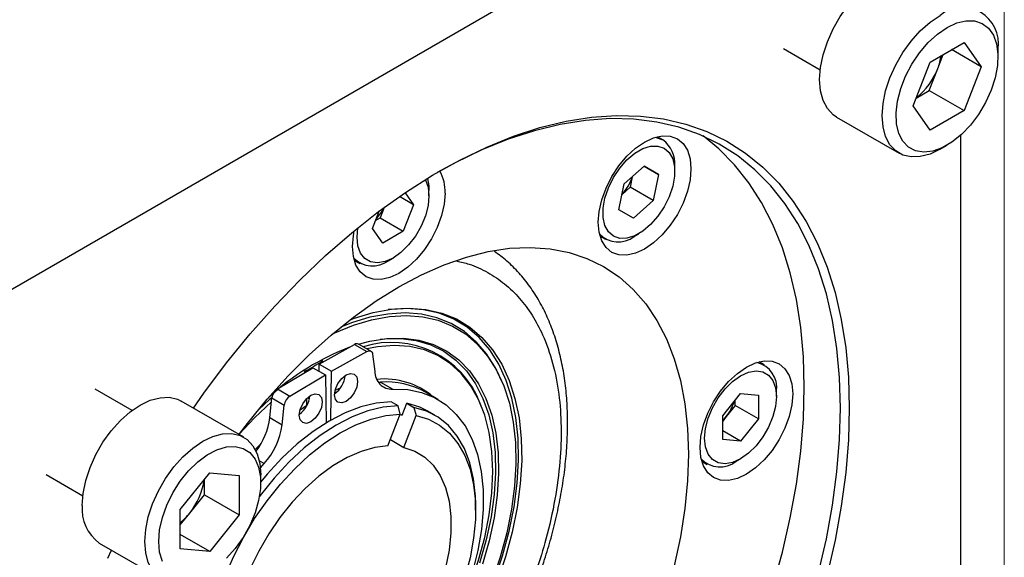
# Model space of a CAD drawing. Header units: millimetres. Extents: x 0 to 864, y 0 to 559.
# Tile 18 of 19: x 804 to 864, y 454 to 487. Entities that reach past the tile are written whole.
import ezdxf

# ---------------------------------------------------------------- set-up
doc = ezdxf.new("R2010")
doc.units = ezdxf.units.MM
doc.header["$LTSCALE"] = 2
doc.linetypes.add('SLD-Solid', pattern=[0])

# ---------------------------------------------------------------- blocks, each defined once
blk = doc.blocks.new('Block2')
at = {"color": 7, "linetype": 'SLD-Solid', "lineweight": 18}
blk.add_line((863.6, 558.8), (863.6, 0), dxfattribs=at)

msp = doc.modelspace()

# ---------------------------------------------------------------- linework, layer by layer
for p, q in [((856.3955, 501.5269), (801.8439, 470.035)), ((859.0672, 484.5859), (861.1428, 485.784)), ((861.1428, 485.784), (862.1805, 484.3075)), ((850.1198, 485.4096), (852.3623, 484.115)), ((859.5403, 484.1947), (859.8724, 485.0507)), ((862.1805, 484.3075), (860.3828, 485.3453)), ((863.2163, 484.9054), (863.2163, 485.3952)), ((858.0294, 481.9111), (859.0672, 484.5859)), ((859.0214, 482.8574), (859.5403, 484.1947)), ((862.1805, 484.3075), (861.1428, 481.6327)), ((858.2162, 482.3925), (859.0214, 482.8574)), ((859.0214, 482.8574), (861.1428, 481.6327)), ((859.0672, 480.4346), (858.0294, 481.9111)), ((861.1428, 481.6327), (859.0672, 480.4346)), ((853.3625, 481.2283), (857.1809, 479.024)), ((842.7583, 479.8446), (842.4264, 480.0363)), ((860.9395, 436.4365), (860.9395, 480.1299)), ((859.6813, 479.2718), (860.1055, 479.5168)), ((840.4048, 477.1621), (841.6158, 478.2359)), ((842.5023, 477.724), (841.6157, 478.2358)), ((841.6158, 478.2359), (842.5023, 477.724)), ((843.4833, 477.9156), (843.4833, 478.2422)), ((840.0803, 475.5764), (840.4048, 477.1621)), ((840.895, 477.5968), (840.7636, 476.9546)), ((842.5023, 477.724), (842.1778, 476.1382)), ((827.0314, 476.6202), (827.545, 475.8894)), ((828.4833, 476.4311), (828.4833, 476.7576)), ((840.7636, 476.9546), (840.2733, 476.52)), ((842.1778, 476.1382), (840.7636, 476.9546)), ((827.545, 475.8894), (826.6865, 476.385)), ((842.1778, 476.1382), (840.9668, 475.0644)), ((825.0375, 474.4419), (825.4449, 475.4919)), ((825.7466, 475.7156), (825.5039, 475.0901)), ((827.545, 475.8894), (826.9181, 474.2737)), ((840.9668, 475.0644), (840.0803, 475.5764)), ((825.227, 474.9303), (825.5039, 475.0901)), ((825.5039, 475.0901), (826.9181, 474.2737)), ((825.6644, 473.55), (825.0375, 474.4419)), ((826.9181, 474.2737), (825.6644, 473.55)), ((838.9266, 473.9739), (839.2586, 473.7823)), ((841.0088, 473.9558), (841.2916, 474.1191)), ((823.9266, 472.4894), (824.2586, 472.2978)), ((826.0088, 472.4713), (826.2916, 472.6346)), ((825.4988, 467.6767), (825.5609, 467.6843)), ((821.7855, 466.1586), (823.9465, 467.3632)), ((822.5399, 465.7232), (824.7008, 466.9278)), ((823.9465, 467.3632), (824.7008, 466.9278)), ((824.9447, 466.9491), (824.1904, 467.3845)), ((825.0453, 466.7717), (825.1737, 465.7197)), ((819.2474, 464.6505), (821.4083, 465.9409)), ((821.4083, 465.9409), (822.1627, 465.5054)), ((821.7791, 465.7268), (821.7855, 466.1586)), ((821.7855, 466.1586), (822.5399, 465.7232)), ((822.4959, 462.7426), (822.5399, 465.7232)), ((848.9715, 466.11), (848.6396, 466.3016)), ((820.0017, 464.215), (822.1627, 465.5054)), ((822.1627, 465.5054), (822.2067, 462.5728)), ((810.3621, 463.3334), (808.1196, 464.6279)), ((819.2474, 464.6505), (820.0017, 464.215)), ((822.7683, 464.584), (823.0851, 464.7134)), ((825.3963, 465.066), (825.5258, 465.0655)), ((825.5258, 465.0655), (826.2801, 464.63)), ((832.9919, 464.9843), (832.9381, 465.1158)), ((818.7746, 462.8966), (818.9029, 464.0967)), ((818.9029, 464.0967), (819.6573, 463.6613)), ((821.0348, 463.65), (821.0348, 464.0746)), ((821.0707, 464.1092), (821.1898, 464.0405)), ((822.8544, 464.4539), (822.7363, 464.4172)), ((829.0354, 464.0112), (828.2811, 464.4467)), ((846.4187, 463.0126), (847.5045, 464.3633)), ((847.176, 463.6349), (847.176, 463.9547)), ((847.5045, 464.3633), (848.5902, 464.2662)), ((848.5902, 464.2662), (848.5902, 462.8185)), ((849.6965, 464.181), (849.6965, 464.5075)), ((817.1805, 461.7065), (813.3621, 463.9108)), ((819.5289, 462.4611), (819.6573, 463.6613)), ((820.6217, 463.3714), (821.0348, 463.65)), ((826.5991, 463.6118), (826.1744, 463.857)), ((826.7335, 463.1083), (826.5991, 463.6118)), ((826.8558, 463.0413), (827.1388, 463.7707)), ((827.1388, 463.7707), (827.5635, 463.5256)), ((827.5635, 463.5256), (827.6979, 463.0221)), ((831.6708, 463.6389), (831.617, 463.7704)), ((847.176, 463.6349), (846.6331, 462.9595)), ((848.5902, 462.8185), (847.176, 463.6349)), ((818.7746, 462.8966), (819.5289, 462.4611)), ((825.9822, 461.1719), (826.7335, 463.1083)), ((826.7279, 463.0938), (826.8652, 463.0655)), ((826.784, 463.0828), (826.8558, 463.0413)), ((826.9466, 461.0857), (827.6979, 463.0221)), ((828.8473, 463.0499), (828.4226, 463.295)), ((846.4187, 461.5649), (846.4187, 463.0126)), ((846.6331, 462.9595), (846.4187, 462.6928)), ((848.5902, 462.8185), (847.5045, 461.4678)), ((826.1314, 461.5563), (826.9466, 461.0857)), ((847.5045, 461.4678), (846.4187, 462.0946)), ((847.5045, 461.4678), (846.4187, 461.5649)), ((847.222, 460.2212), (847.5048, 460.3845)), ((818.4224, 460.0938), (818.1303, 460.2625)), ((818.1962, 459.8397), (818.4224, 460.0938)), ((845.1398, 460.2393), (845.4718, 460.0477)), ((805.1198, 459.4317), (807.3623, 458.1371)), ((813.3075, 457.2921), (815.105, 459.5281)), ((814.7811, 458.1952), (814.7811, 459.1252)), ((815.105, 459.5281), (816.9024, 459.3674)), ((816.9024, 459.3674), (816.9024, 456.9706)), ((818.2163, 458.9274), (818.2163, 459.4173)), ((813.8824, 457.0772), (814.7811, 458.1952)), ((814.7811, 458.1952), (816.9024, 456.9706)), ((831.3331, 457.2447), (831.3331, 457.5557)), ((813.3075, 454.8953), (813.3075, 457.2921)), ((813.3075, 456.3621), (813.8824, 457.0772)), ((816.9024, 456.9706), (815.105, 454.7346)), ((815.105, 454.7346), (813.3075, 455.7723)), ((808.3625, 455.2503), (812.1809, 453.046)), ((815.105, 454.7346), (813.3075, 454.8953))]:
    msp.add_line(p, q)
at = {"flags": 128}
for points in [[(853.3625, 481.2283), (853.154, 481.3707), (852.8005, 481.7496), (852.54, 482.2442), (852.3805, 482.8396), (852.3268, 483.5175), (852.3805, 484.2575), (852.54, 485.037), (852.8005, 485.8323), (853.154, 486.6193), (853.5897, 487.3741), (854.0946, 488.0737), (854.6531, 488.6969), (855.2484, 489.2248), (855.8623, 489.6412)], [(859.6813, 479.2718), (859.6807, 479.2715), (859.0668, 478.9791), (858.4715, 478.8197), (857.913, 478.798), (857.4081, 478.9147), (856.9723, 479.1664), (856.6189, 479.5453), (856.3584, 480.0399), (856.1989, 480.6353), (856.1452, 481.3132), (856.1989, 482.0532), (856.3584, 482.8327), (856.6189, 483.628), (856.9723, 484.415), (857.4081, 485.1698), (857.913, 485.8694), (858.4715, 486.4926), (859.0668, 487.0205), (859.6807, 487.4369), (859.6807, 487.4369)], [(860.105, 486.7021), (860.6938, 486.9771), (861.2613, 487.1123), (861.7871, 487.1028), (862.252, 486.949), (862.6393, 486.6564), (862.9351, 486.2356), (863.1286, 485.7018), (863.2127, 485.0743), (863.1846, 484.3758), (863.0451, 483.6315), (862.7994, 482.8684), (862.4563, 482.1139), (862.0282, 481.3955), (861.5306, 480.7389), (860.9815, 480.1681), (860.4007, 479.7035), (859.8092, 479.3621), (859.2284, 479.156), (858.6793, 479.0929), (858.1817, 479.1749), (857.7536, 479.3991), (857.4105, 479.7574), (857.1648, 480.2369), (857.0254, 480.8202), (856.9972, 481.4862), (857.0814, 482.2109), (857.2749, 482.968), (857.5706, 483.7303), (857.958, 484.4701), (858.4229, 485.1607), (858.9486, 485.7772), (859.5162, 486.2972), (860.105, 486.7021)], [(814.1072, 463.4807), (814.7511, 464.3919), (816.136, 466.2363), (817.5778, 468.0055), (819.07, 469.6918), (820.6062, 471.2877), (822.1796, 472.7864), (823.7833, 474.1812), (825.4104, 475.466), (827.0537, 476.6353), (828.7061, 477.6839), (830.3602, 478.6072), (832.0089, 479.4012), (833.645, 480.0625), (835.2613, 480.5881), (836.8507, 480.9757), (838.4064, 481.2236), (839.9214, 481.3308), (841.3892, 481.2968), (842.8033, 481.1218), (844.1576, 480.8064), (845.4462, 480.3521), (846.6633, 479.7609), (847.8038, 479.0353), (848.8625, 478.1785), (849.8349, 477.1943), (850.7168, 476.087), (851.5042, 474.8614), (852.1937, 473.5229), (852.7823, 472.0773), (853.2674, 470.531), (853.647, 468.8906), (853.9193, 467.1635), (854.0831, 465.3571), (854.1378, 463.4793)], [(853.599, 463.4793), (853.5449, 465.3368), (853.3828, 467.1238), (853.1135, 468.8323), (852.738, 470.455), (852.2581, 471.9847), (851.6758, 473.4147), (850.9937, 474.7389), (850.2148, 475.9513), (849.3425, 477.0466), (848.3805, 478.0202), (847.3332, 478.8678), (846.205, 479.5855), (845.001, 480.1704), (843.7263, 480.6198), (842.3866, 480.9318), (840.9877, 481.105), (839.5357, 481.1386), (838.037, 481.0326), (836.4981, 480.7873), (834.9258, 480.4038), (833.3269, 479.8839), (831.7084, 479.2298), (830.0774, 478.4443), (828.9806, 477.8459)], [(844.4733, 478.0789), (844.4189, 477.4103), (844.258, 476.7047), (843.9966, 475.9891), (843.6448, 475.2911), (843.2162, 474.6375), (842.7272, 474.0534), (842.1966, 473.5612), (841.6448, 473.1799), (841.093, 472.9241), (840.5624, 472.8037), (840.0734, 472.8232), (839.6448, 472.982), (839.2931, 473.2739), (839.0317, 473.6876), (838.8707, 474.2074), (838.8164, 474.8133), (838.8707, 475.4818), (839.0317, 476.1875), (839.2931, 476.903), (839.6448, 477.601), (840.0734, 478.2547), (840.5624, 478.8388), (841.093, 479.3309), (841.6448, 479.7122), (842.1966, 479.968), (842.7272, 480.0885), (843.2162, 480.0689), (843.6448, 479.9102), (843.9966, 479.6183), (844.258, 479.2045), (844.4189, 478.6847), (844.4733, 478.0789)], [(842.289, 479.9983), (842.3563, 479.9884), (842.7584, 479.8446)], [(851.3936, 464.7525), (851.3395, 466.61), (851.1774, 468.397), (850.908, 470.1055), (850.5325, 471.7282), (850.0526, 473.2579), (849.4703, 474.6879), (848.7882, 476.012), (848.0093, 477.2244), (847.137, 478.3198), (846.1751, 479.2934), (845.2114, 480.0802)], [(842.8413, 479.3349), (843.1473, 479.0684), (843.3603, 478.6806), (843.4695, 478.1911), (843.4695, 477.6242), (843.3603, 477.0086), (843.1473, 476.3749), (842.8413, 475.7551), (842.4575, 475.1801), (842.0153, 474.6789), (841.5367, 474.2765), (841.0458, 473.9931), (840.5673, 473.843), (840.125, 473.8336), (839.7413, 473.9655), (839.4352, 474.232), (839.2223, 474.6197), (839.113, 475.1093), (839.113, 475.6761), (839.2223, 476.2918), (839.4352, 476.9254), (839.7413, 477.5453), (840.125, 478.1202), (840.5673, 478.6215), (841.0458, 479.0239), (841.5367, 479.3072), (842.0153, 479.4574), (842.4575, 479.4667), (842.8413, 479.3349)], [(828.2608, 477.4138), (828.2662, 477.404), (828.4283, 476.9626), (828.4833, 476.4311), (828.4283, 475.8361), (828.2662, 475.2075), (828.0051, 474.5768), (827.658, 473.9756), (827.2424, 473.4341), (826.779, 472.9794), (826.2913, 472.6344), (825.8035, 472.4162), (825.3402, 472.336), (824.9246, 472.3976), (824.5775, 472.5981), (824.3163, 472.9272), (824.1542, 473.3687), (824.0992, 473.9002), (824.1522, 474.4837)], [(828.3871, 477.4913), (828.4697, 477.0485), (828.4833, 476.7576)], [(829.4733, 476.5944), (829.4189, 475.9258), (829.258, 475.2202), (828.9966, 474.5046), (828.6448, 473.8066), (828.2162, 473.153), (827.7272, 472.5689), (827.1966, 472.0767), (826.6448, 471.6954), (826.093, 471.4396), (825.5624, 471.3191), (825.0734, 471.3387), (824.6448, 471.4974), (824.2931, 471.7893), (824.0317, 472.2031), (823.8707, 472.7229), (823.8164, 473.3287), (823.8707, 473.9973), (823.9278, 474.3004)], [(816.929, 461.9104), (817.4083, 462.5386), (818.6193, 464.0209), (819.8799, 465.4196), (821.1821, 466.7262), (822.5181, 467.9325), (823.8794, 469.0311), (825.2579, 470.0152), (826.6448, 470.8788), (828.0318, 471.6166), (829.4102, 472.2239), (830.7716, 472.6971), (832.1075, 473.0333), (833.4098, 473.2303), (834.6703, 473.2869), (835.8814, 473.2029), (837.0355, 472.9786), (838.1256, 472.6156), (839.1448, 472.116), (840.087, 471.4829), (840.9464, 470.7202), (841.7175, 469.8326), (842.3957, 468.8257), (842.9769, 467.7055), (843.4573, 466.4791), (843.8341, 465.1539), (844.1049, 463.7382), (844.268, 462.2406), (844.3225, 460.6704)], [(823.6693, 468.8698), (823.9387, 468.9698), (825.0838, 469.3148), (826.1982, 469.5196), (827.2721, 469.5823), (828.2961, 469.5025), (829.2611, 469.2808), (830.1587, 468.9191), (830.9809, 468.4207), (831.7206, 467.79), (832.3712, 467.0324), (832.9269, 466.1547), (833.383, 465.1646), (833.7354, 464.0707), (833.9809, 462.8828), (834.1174, 461.6112), (834.1438, 460.2673), (834.0598, 458.8627), (833.8661, 457.4098), (833.5644, 455.9215), (833.1574, 454.4108), (832.6487, 452.891)], [(832.4735, 452.9636), (832.9793, 454.4751), (833.3839, 455.9776), (833.6838, 457.4577), (833.8763, 458.9026), (833.9597, 460.2995), (833.9334, 461.6361), (833.7974, 462.9006), (833.5531, 464.0819), (833.2026, 465.1697), (832.7489, 466.1543), (832.1961, 467.0272), (831.549, 467.7805), (830.8133, 468.4077), (829.9954, 468.9033), (829.1027, 469.2629), (828.1429, 469.4834), (827.1245, 469.5627), (826.0564, 469.5002), (826.0033, 469.4936)], [(822.5847, 467.9893), (822.7395, 468.063), (823.872, 468.5315), (824.9845, 468.8668), (826.0672, 469.066), (827.1106, 469.1272), (828.1055, 469.0499), (829.0432, 468.8349), (829.9154, 468.484), (830.7145, 468.0003), (831.4334, 467.388), (832.0658, 466.6525), (832.6062, 465.8004), (833.0498, 464.839), (833.3927, 463.7769), (833.6318, 462.6233), (833.7652, 461.3885), (833.7916, 460.0833), (833.7107, 458.7191), (833.5233, 457.308), (833.2311, 455.8623), (832.8366, 454.3948), (832.3432, 452.9183)], [(832.9394, 465.1127), (832.5508, 465.9355), (832.0075, 466.7926), (831.3716, 467.5322), (830.6487, 468.148), (829.8452, 468.6346), (828.9681, 468.9875), (828.0252, 469.2038), (827.0247, 469.2816), (825.9755, 469.2201), (824.8867, 469.0198), (823.768, 468.6827), (823.1096, 468.4256)], [(824.1922, 467.3835), (824.8788, 467.5628), (825.9219, 467.7267), (826.922, 467.748), (827.8692, 467.6266), (828.7541, 467.3636), (829.5679, 466.9617), (830.3025, 466.4249), (830.9506, 465.7585), (831.5058, 464.9691), (831.9626, 464.0645), (832.3163, 463.0539), (832.5636, 461.9471), (832.702, 460.7552), (832.73, 459.49), (832.6474, 458.1641), (832.4551, 456.7907), (832.1548, 455.3834), (831.7497, 453.9561)], [(825.5609, 467.6843), (825.7786, 467.7072), (826.7725, 467.7285), (827.7139, 467.6079), (828.5934, 467.3466), (829.4023, 466.9473), (830.1324, 466.4139), (830.7766, 465.7517), (831.3285, 464.9673), (831.7826, 464.0684), (832.1343, 463.0641), (832.3802, 461.9642), (832.5179, 460.7797), (832.5459, 459.5224), (832.464, 458.2048), (832.273, 456.8399), (831.9749, 455.4413), (831.5724, 454.0229)], [(829.9535, 450.3325), (830.4516, 451.3832), (831.0284, 452.7861), (831.5085, 454.1949), (831.8872, 455.5955), (832.1605, 456.9733), (832.3256, 458.3143), (832.3808, 459.6048), (832.3256, 460.8315), (832.1605, 461.9819), (831.8872, 463.0442), (831.5085, 464.0076), (831.0284, 464.8621), (830.4516, 465.5989), (829.7841, 466.2107), (829.0328, 466.691), (828.2054, 467.035), (827.3103, 467.2391), (826.3566, 467.3013), (825.3542, 467.221), (824.6919, 467.095)], [(824.7008, 466.9278), (824.7633, 466.9561), (824.8235, 466.9706), (824.8798, 466.9708), (824.9301, 466.9566), (824.9731, 466.9285), (825.0073, 466.8874), (825.0316, 466.8346), (825.0453, 466.7717)], [(850.6865, 464.3443), (850.6321, 463.6757), (850.4712, 462.9701), (850.2098, 462.2545), (849.858, 461.5565), (849.4294, 460.9029), (848.9404, 460.3187), (848.4098, 459.8266), (847.858, 459.4453), (847.3062, 459.1895), (846.7756, 459.069), (846.2866, 459.0886), (845.858, 459.2473), (845.5063, 459.5392), (845.2449, 459.953), (845.084, 460.4728), (845.0296, 461.0786), (845.084, 461.7472), (845.2449, 462.4528), (845.5063, 463.1684), (845.858, 463.8664), (846.2866, 464.52), (846.7756, 465.1041), (847.3062, 465.5963), (847.858, 465.9776), (848.4098, 466.2334), (848.9404, 466.3538), (849.4294, 466.3343), (849.858, 466.1755), (850.2098, 465.8837), (850.4712, 465.4699), (850.6321, 464.9501), (850.6865, 464.3443)], [(849.6965, 464.181), (849.6416, 463.586), (849.4794, 462.9574), (849.2183, 462.3267), (848.8712, 461.7255), (848.4556, 461.184), (847.9923, 460.7293), (847.5045, 460.3843), (847.0167, 460.1661), (846.5534, 460.0859), (846.1378, 460.1475), (845.7907, 460.348), (845.5295, 460.6771), (845.3674, 461.1186), (845.3124, 461.6501), (845.3674, 462.2451), (845.5295, 462.8737), (845.7907, 463.5044), (846.1378, 464.1056), (846.5534, 464.6471), (847.0167, 465.1018), (847.5045, 465.4468), (847.9923, 465.6649), (848.4556, 465.7452), (848.8712, 465.6836), (849.2183, 465.4831), (849.4794, 465.1539), (849.6416, 464.7125), (849.6965, 464.181)], [(824.1294, 465.1007), (824.076, 464.7604), (823.9242, 464.4103), (823.697, 464.1038), (823.4289, 463.8875), (823.1609, 463.7943), (822.9336, 463.8385), (822.7818, 464.0132), (822.7284, 464.292), (822.7818, 464.6323), (822.9336, 464.9824), (823.1609, 465.2889), (823.4289, 465.5052), (823.697, 465.5984), (823.9242, 465.5542), (824.076, 465.3795), (824.1294, 465.1007)], [(826.2801, 464.63), (827.1883, 464.6045), (828.0395, 464.4358), (828.8239, 464.1258), (829.5321, 463.6783), (830.1558, 463.0985), (830.6876, 462.3932), (831.1214, 461.5708), (831.4521, 460.6408), (831.6756, 459.6142), (831.7895, 458.5032), (831.7923, 457.3207), (831.684, 456.0808), (831.4659, 454.7979), (831.1407, 453.4872)], [(849.4703, 452.5965), (850.0526, 454.6988), (850.5325, 456.7826), (850.908, 458.8388), (851.1774, 460.8583), (851.3395, 462.8324), (851.3936, 464.7525)], [(807.3268, 457.5396), (807.3805, 458.2795), (807.54, 459.059), (807.8005, 459.8544), (808.154, 460.6414), (808.5897, 461.3962), (809.0946, 462.0958), (809.6531, 462.719), (810.2484, 463.2468), (810.8623, 463.6633), (811.4763, 463.9557), (812.0716, 464.1151), (812.6301, 464.1368), (813.1349, 464.02), (813.3621, 463.9108)], [(818.9084, 464.1358), (818.7498, 463.998), (818.0993, 463.402)], [(821.9741, 463.8565), (821.9208, 463.5162), (821.7689, 463.1661), (821.5417, 462.8596), (821.2736, 462.6433), (821.0056, 462.5501), (820.7783, 462.5943), (820.6265, 462.769), (820.5732, 463.0478), (820.6265, 463.3881), (820.7783, 463.7382), (821.0056, 464.0447), (821.2736, 464.261), (821.5417, 464.3542), (821.7689, 464.31), (821.9208, 464.1353), (821.9741, 463.8565)], [(818.8776, 463.86), (817.8397, 462.8829), (816.929, 461.9104)], [(826.5991, 463.6118), (825.6972, 463.5317), (824.7573, 463.3068), (823.7921, 462.94), (822.8142, 462.4363), (821.8368, 461.8023), (820.8728, 461.0465), (819.9351, 460.179), (819.0363, 459.2113), (818.1882, 458.1562), (818.1397, 458.0912)], [(826.1744, 463.857), (825.2725, 463.7769), (824.3327, 463.552), (823.3674, 463.1852), (822.3895, 462.6815), (821.4121, 462.0475), (820.4481, 461.2917), (819.5104, 460.4241), (818.6116, 459.4564), (818.2163, 458.9833)], [(828.4226, 463.295), (827.9202, 463.5402), (827.1388, 463.7707)], [(831.3331, 457.5557), (831.3189, 458.113), (831.2061, 459.1712), (830.982, 460.1426), (830.6495, 461.0143), (830.213, 461.7747), (829.6785, 462.4137), (829.053, 462.9227), (828.3449, 463.295), (827.5635, 463.5256)], [(852.2581, 453.4256), (852.738, 455.5094), (853.1135, 457.5656), (853.3828, 459.5851), (853.5449, 461.5592), (853.599, 463.4793)], [(854.1378, 463.4793), (854.0831, 461.5383), (853.9193, 459.5427), (853.647, 457.5012), (853.2674, 455.4226), (852.7823, 453.3161)], [(814.9202, 448.4127), (815.0386, 449.565), (815.2641, 450.7562), (815.5937, 451.9706), (816.0231, 453.192), (816.5466, 454.4043), (817.1572, 455.5913), (817.8469, 456.7374), (818.6064, 457.8273), (819.4258, 458.8466), (820.2941, 459.7817), (821.1998, 460.6203), (822.131, 461.3512), (823.0753, 461.9648), (824.0201, 462.4529), (824.9529, 462.809), (825.8614, 463.0285), (826.7335, 463.1083)], [(827.6979, 463.0221), (828.4516, 462.7969), (829.1346, 462.4351), (829.7378, 461.9417), (830.2532, 461.323), (830.674, 460.5874), (830.9946, 459.7445), (831.2107, 458.8056), (831.3195, 457.7831), (831.3195, 456.6905), (831.2107, 455.5425), (830.9946, 454.354), (830.674, 453.1411), (830.2532, 451.9196), (829.7378, 450.7059), (829.1346, 449.516), (828.4516, 448.3656), (827.6979, 447.2702)], [(846.4187, 462.7265), (846.5058, 462.8135), (846.6331, 462.9595)], [(811.1452, 455.3353), (811.1989, 456.0752), (811.3584, 456.8547), (811.6189, 457.65), (811.9723, 458.4371), (812.4081, 459.1919), (812.913, 459.8915), (813.4715, 460.5147), (814.0668, 461.0425), (814.6807, 461.459), (815.2947, 461.7514), (815.8899, 461.9108), (816.4485, 461.9325), (816.9533, 461.8157), (817.3891, 461.5641), (817.7426, 461.1852), (818.003, 460.6906), (818.1625, 460.0952), (818.2163, 459.4173), (818.2163, 459.4173)], [(811.9937, 455.3353), (812.0499, 456.0476), (812.2166, 456.7992), (812.4876, 457.5628), (812.8533, 458.3108), (813.3003, 459.0161), (813.8125, 459.6533), (814.3715, 460.1994), (814.9569, 460.6346), (815.5478, 460.9432), (816.1226, 461.114), (816.6606, 461.1408), (817.1424, 461.0228), (817.5506, 460.7641), (817.8704, 460.3741), (818.0902, 459.8669), (818.2022, 459.2608), (818.2022, 458.5778), (818.0902, 457.8425), (817.8704, 457.0815), (817.5506, 456.3223), (817.1424, 455.5923), (816.6606, 454.918), (816.1226, 454.3236)], [(825.9822, 461.1719), (825.1796, 461.0749), (824.3429, 460.8363), (823.486, 460.4601), (822.623, 459.9526), (821.7682, 459.3221), (820.9357, 458.5791), (820.1391, 457.7357), (819.3917, 456.8059), (818.7058, 455.8051), (818.0927, 454.7498), (817.5625, 453.6574), (817.124, 452.5459), (816.7845, 451.4336), (816.5494, 450.339), (816.4228, 449.2801)], [(817.8863, 460.949), (818.0456, 461.12), (818.2413, 461.3246)], [(826.9466, 461.0857), (827.6226, 460.8564), (828.2242, 460.4892), (828.7416, 459.9902), (829.1661, 459.3676), (829.4907, 458.6316), (829.7102, 457.7945), (829.8209, 456.87), (829.8209, 455.8734), (829.7102, 454.8212), (829.4907, 453.7306), (829.1661, 452.6198), (828.7416, 451.5071), (828.2242, 450.4107), (827.6226, 449.3489), (826.9466, 448.3391)], [(844.3225, 460.6704), (844.268, 459.0373), (844.1049, 457.3514), (843.8341, 455.623), (843.4573, 453.8628)], [(814.6813, 453.2939), (814.6807, 453.2936), (814.0668, 453.0012), (813.4715, 452.8417), (812.913, 452.82), (812.4081, 452.9368), (811.9723, 453.1884), (811.6189, 453.5673), (811.3584, 454.062), (811.1989, 454.6573), (811.1452, 455.3353)], [(812.2166, 454.1286), (812.0499, 454.6878), (811.9937, 455.3353)], [(808.8796, 454.3334), (809.1071, 454.8205)]]:
    msp.add_lwpolyline(points, dxfattribs=at)
for centre, radius, start, end in [((861.0501, 485.7261), 2.1913, 351.315058, 128.67419), ((856.1871, 485.5181), 3.6049, 338.463134, 351.43243), ((855.7685, 485.6088), 4.0282, 307.589344, 339.448187), ((841.7072, 478.4038), 1.7835, 354.79943, 53.882152), ((827.0178, 476.7006), 2.4578, 357.522532, 30.211039), ((838.4227, 478.3062), 2.5665, 316.212533, 343.793628), ((823.4327, 476.8135), 2.5536, 315.994053, 334.298383), ((840.033, 475.1626), 1.552, 222.614445, 308.959882), ((825.0402, 473.7758), 1.6248, 224.979791, 306.594536), ((829.227, 452.7229), 15.5171, 110.909225, 132.540384), ((824.0864, 467.1683), 0.2399, 64.31704, 125.668044), ((826.2138, 461.7011), 5.786, 20.926371, 107.481032), ((826.2556, 465.7117), 1.082, 179.57288, 271.29858), ((848.1409, 464.7338), 1.572, 351.724995, 76.711431), ((821.8273, 465.6209), 1.5528, 305.575026, 354.430351), ((825.7632, 460.5848), 4.6707, 50.261496, 95.635826), ((819.6792, 463.9979), 0.7825, 123.491552, 172.743902), ((825.8743, 460.1734), 4.9044, 60.610742, 94.074419), ((820.4335, 463.5624), 0.7825, 123.491552, 172.743902), ((819.6721, 464.3767), 1.5528, 305.575026, 354.430351), ((844.6362, 464.5708), 2.566, 321.101777, 343.999772), ((814.5352, 463.4465), 4.2748, 322.655624, 352.608545), ((815.1871, 463.0483), 4.3813, 317.598611, 352.298307), ((846.2484, 461.4578), 1.5739, 223.35981, 308.214517), ((810.707, 459.6649), 4.0963, 320.822993, 352.142213), ((809.8267, 457.2917), 2.5121, 174.337576, 234.350243), ((811.06, 459.3194), 3.6046, 308.573777, 321.536536)]:
    msp.add_arc(centre, radius, start, end)
for points, knots in [([(832.3874, 447.1502), (832.6803, 447.6732), (833.0918, 448.4076), (833.6478, 449.5156), (834.0979, 450.4684), (834.5928, 451.614), (835.0656, 452.8229), (835.5068, 454.0911), (835.903, 455.3968), (836.245, 456.7251), (836.5257, 458.0631), (836.7399, 459.3997), (836.8836, 460.7254), (836.9536, 462.0312), (836.9476, 463.3094), (836.8634, 464.5527), (836.6998, 465.7542), (836.4554, 466.9075), (836.1292, 468.0062), (835.7206, 469.0444), (835.2288, 470.0157), (834.654, 470.9148), (833.9937, 471.7324), (833.2738, 472.4547), (832.7375, 472.8487), (832.4784, 473.0392)], [0, 0, 0, 0, 0.0532595, 0.0747956, 0.1104978, 0.1474687, 0.1870261, 0.2281889, 0.2705635, 0.3138388, 0.3577982, 0.4022858, 0.447189, 0.492426, 0.5379378, 0.583682, 0.6296221, 0.6757275, 0.7219785, 0.7683629, 0.8148828, 0.861566, 0.9084831, 0.9557645, 1, 1, 1, 1]), ([(830.1903, 472.4483), (830.4409, 472.3922), (831.1087, 472.2426), (832.0877, 471.7785), (833.1237, 471.0865), (834.0294, 470.2069), (834.805, 469.1667), (835.5024, 467.8637), (836.0688, 466.2687), (836.4416, 464.3771), (836.5859, 462.3576), (836.5102, 460.2064), (836.2061, 457.9093), (835.7027, 455.6735), (835.0612, 453.5687), (834.3348, 451.6284), (833.4746, 449.6925), (832.4845, 447.7817), (831.3825, 445.9286), (830.1864, 444.1651), (828.9124, 442.5067), (827.4489, 440.8236), (825.7953, 439.183), (823.9787, 437.6493), (822.7596, 436.8433), (822.1591, 436.4463)], [0, 0, 0, 0, 0.02456733, 0.06544356, 0.10633006, 0.1472063, 0.18726277, 0.22730918, 0.27859862, 0.32851559, 0.37696238, 0.42541823, 0.47533506, 0.52661558, 0.56667205, 0.60671846, 0.64760497, 0.6884812, 0.7293677, 0.77024393, 0.8103004, 0.85034681, 0.90163625, 0.95155094, 1, 1, 1, 1]), ([(822.0011, 466.3533), (821.8204, 466.2413), (821.6379, 466.1303), (821.2631, 465.9139), (821.0707, 465.8086), (820.8768, 465.7042)], [0, 0, 0, 0, 0.5, 0.5, 1, 1, 1, 1]), ([(822.0344, 466.2974), (822.0256, 466.3096), (822.0129, 466.3274), (822.0039, 466.3471), (822.0011, 466.3533)], [0, 0, 0, 0, 0.6897837, 1, 1, 1, 1]), ([(820.8768, 465.7042), (820.8857, 465.6861), (820.896, 465.6651), (820.9099, 465.647), (820.9118, 465.6444)], [0, 0, 0, 0, 0.8592581, 1, 1, 1, 1])]:
    msp.add_open_spline(points, degree=3, knots=knots)

# ---------------------------------------------------------------- block references
at = {"color": 7, "linetype": 'Continuous'}
msp.add_blockref('Block2', (0, 0), dxfattribs=at)

doc.saveas('drawing.dxf')
